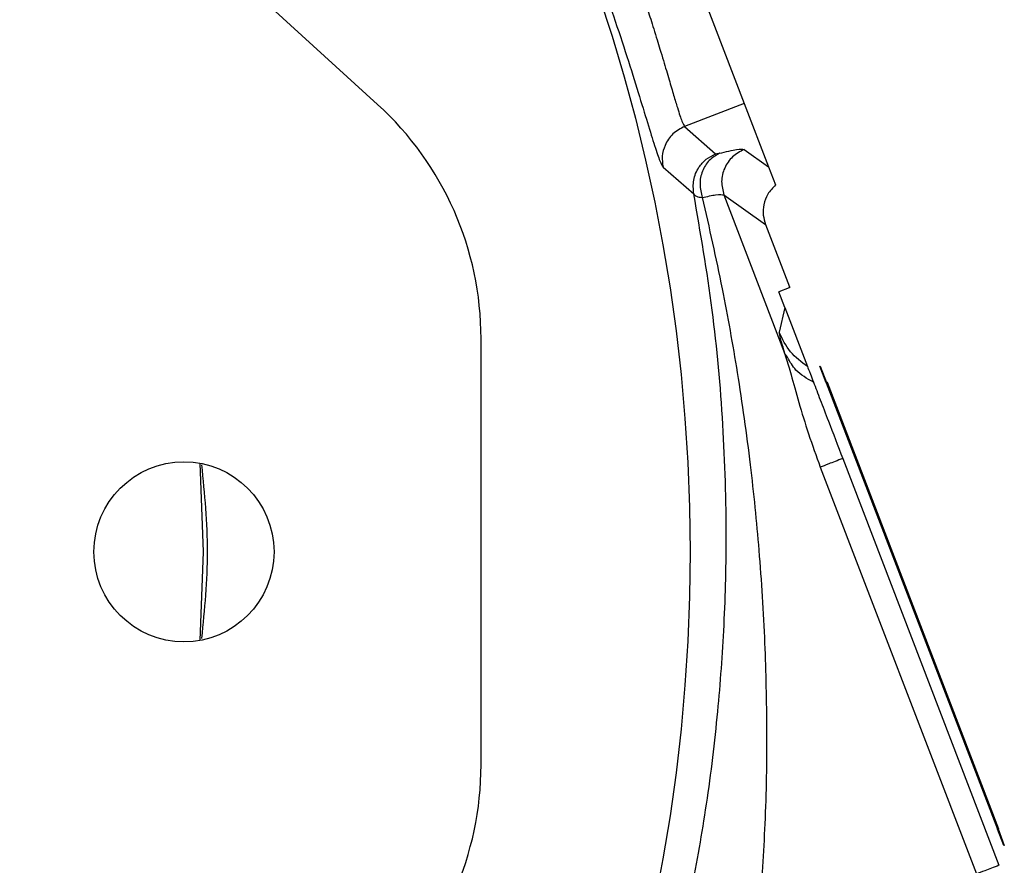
# Model space of a CAD drawing. Header units: inches. Extents: x 0.6 to 16.3, y 0.2 to 11.5.
# Tile 9 of 23: x 5.4 to 6.5, y 6.3 to 7.3. Entities that reach past the tile are written whole.
import ezdxf

# ---------------------------------------------------------------- set-up
doc = ezdxf.new("R2010")
doc.units = ezdxf.units.IN
doc.header["$MEASUREMENT"] = 0

msp = doc.modelspace()

# ---------------------------------------------------------------- linework, layer by layer
at = {"color": 7, "linetype": 'Continuous', "lineweight": 25}
for p, q in [((5.8353, 7.1788), (5.2058, 7.7527)), ((6.0705, 7.652), (6.2518, 7.1797)), ((6.2518, 7.1797), (6.1841, 7.1537)), ((6.2518, 7.1797), (6.2793, 7.1079)), ((6.1841, 7.1537), (6.2193, 7.1225)), ((6.2517, 7.1275), (6.2793, 7.1079)), ((6.1595, 7.1076), (6.1945, 7.0772)), ((6.2793, 7.1079), (6.2873, 7.0872)), ((6.2287, 7.0759), (6.2976, 6.8963)), ((6.2287, 7.0759), (6.2759, 7.0424)), ((6.2759, 7.0424), (6.3031, 6.9716)), ((6.3028, 6.9704), (6.291, 6.9658)), ((6.3028, 6.9704), (6.3031, 6.9716)), ((6.3035, 6.9706), (6.3028, 6.9704)), ((6.3035, 6.9706), (6.3031, 6.9716)), ((6.2978, 6.9481), (6.291, 6.9658)), ((6.2978, 6.9481), (6.2915, 6.9198)), ((6.2978, 6.9481), (6.3236, 6.8808)), ((5.9528, 6.4283), (5.9528, 6.9126)), ((6.2976, 6.8963), (6.2991, 6.8913)), ((6.3009, 6.8914), (6.2976, 6.8963)), ((6.2992, 6.8914), (6.2992, 6.8914)), ((6.3375, 6.8812), (6.3382, 6.8815)), ((6.3447, 6.8626), (6.3375, 6.8812)), ((6.3382, 6.8815), (6.3453, 6.8628)), ((6.3453, 6.8628), (6.3447, 6.8626)), ((6.3447, 6.8626), (6.5394, 6.3553)), ((6.346, 6.863), (6.3453, 6.8628)), ((6.3453, 6.8628), (6.5401, 6.3556)), ((6.346, 6.863), (6.5407, 6.3558)), ((5.6374, 6.6704), (5.6338, 6.7711)), ((6.3637, 6.7764), (6.5411, 6.3142)), ((6.3382, 6.7666), (6.5156, 6.3044)), ((5.6338, 6.5698), (5.6374, 6.6704)), ((6.5394, 6.3553), (6.5401, 6.3556)), ((6.5466, 6.3366), (6.5394, 6.3553)), ((6.5407, 6.3558), (6.5401, 6.3556)), ((6.5401, 6.3556), (6.5472, 6.3369)), ((6.5472, 6.3369), (6.5466, 6.3366))]:
    msp.add_line(p, q, dxfattribs=at)
at = {"color": 8, "linetype": 'Continuous', "lineweight": 25}
msp.add_line((6.3009, 6.8914), (6.2976, 6.8963), dxfattribs=at)
at = {"color": 7, "linetype": 'Continuous', "lineweight": 25}
for centre, radius in [((4.2193, 6.6704), 1.9709), ((5.6153, 6.6704), 0.1023)]:
    msp.add_circle(centre, radius, dxfattribs=at)
for centre, start, end in [((5.5926, 6.9126), 0, 47.6489), ((5.5926, 6.4283), 312.3511, 0)]:
    msp.add_arc(centre, 0.3602, start, end, dxfattribs=at)
for points, knots in [([(5.9536, 7.6438), (5.954, 7.6418), (5.9547, 7.6379), (5.9623, 7.6204), (5.9736, 7.5958), (5.9888, 7.5632), (6.0068, 7.524), (6.0266, 7.4792), (6.047, 7.4307), (6.067, 7.38), (6.0861, 7.3287), (6.1035, 7.2789), (6.1188, 7.2324), (6.1317, 7.1912), (6.1422, 7.1567), (6.1503, 7.1305), (6.1563, 7.1126), (6.1584, 7.1093), (6.1595, 7.1076)], [0, 0, 0, 0, 0.062537, 0.125969, 0.189252, 0.251298, 0.313097, 0.375613, 0.438029, 0.499641, 0.56124, 0.623835, 0.686279, 0.748251, 0.810789, 0.873688, 0.9367, 1, 1, 1, 1]), ([(6.0028, 7.6261), (6.0029, 7.6252), (6.0031, 7.6233), (6.0059, 7.6161), (6.0106, 7.6056), (6.017, 7.5918), (6.025, 7.5751), (6.0341, 7.5561), (6.043, 7.5371), (6.0514, 7.5188), (6.0595, 7.5009), (6.0717, 7.4734), (6.0867, 7.4381), (6.1024, 7.3991), (6.115, 7.3656), (6.1256, 7.3358), (6.1336, 7.3124), (6.1391, 7.2957), (6.1423, 7.2857), (6.1456, 7.2753), (6.1492, 7.2639), (6.1527, 7.2525), (6.1564, 7.2404), (6.1611, 7.2247), (6.1664, 7.2066), (6.1717, 7.1888), (6.1768, 7.1719), (6.1813, 7.158), (6.1832, 7.1551), (6.1841, 7.1537)], [0, 0, 0, 0, 0.0392227, 0.0808348, 0.1248516, 0.1657093, 0.2050779, 0.2497603, 0.2865554, 0.3120993, 0.3451026, 0.3746678, 0.4407557, 0.4997584, 0.5383445, 0.5801, 0.6250334, 0.639249, 0.6544267, 0.6705665, 0.6876685, 0.7088204, 0.7269099, 0.7500064, 0.7939963, 0.8344511, 0.8749832, 0.9388477, 1, 1, 1, 1]), ([(6.1841, 7.1537), (6.1794, 7.1512), (6.1699, 7.1462), (6.1615, 7.1335), (6.1579, 7.1201), (6.1589, 7.1118), (6.1595, 7.1076)], [0, 0, 0, 0, 0.279846, 0.55926, 0.779591, 1, 1, 1, 1]), ([(6.2236, 7.1232), (6.231, 7.125), (6.2458, 7.1286), (6.2497, 7.1279), (6.2517, 7.1275)], [0, 0, 0, 0, 0.499968, 1, 1, 1, 1]), ([(6.1945, 7.0772), (6.194, 7.0824), (6.1931, 7.0929), (6.1991, 7.1068), (6.2082, 7.117), (6.2156, 7.1207), (6.2193, 7.1225)], [0, 0, 0, 0, 0.279846, 0.559282, 0.779604, 1, 1, 1, 1]), ([(6.2236, 7.1232), (6.2195, 7.1208), (6.2113, 7.1161), (6.2035, 7.1033), (6.2004, 7.088), (6.2029, 7.0779), (6.2041, 7.0729)], [0, 0, 0, 0, 0.250166, 0.5, 0.749834, 1, 1, 1, 1]), ([(6.2236, 7.1232), (6.2224, 7.1229), (6.2202, 7.1223), (6.2196, 7.1224), (6.2193, 7.1225)], [0, 0, 0, 0, 0.501707, 1, 1, 1, 1]), ([(6.2873, 7.0872), (6.2841, 7.0839), (6.2779, 7.0775), (6.2736, 7.0652), (6.2727, 7.0532), (6.2749, 7.0459), (6.2759, 7.0424)], [0, 0, 0, 0, 0.2784693, 0.5379552, 0.7784604, 1, 1, 1, 1]), ([(6.1908, 6.2792), (6.1969, 6.3119), (6.2094, 6.3796), (6.2216, 6.4804), (6.2295, 6.5832), (6.2324, 6.6943), (6.2287, 6.8161), (6.2169, 6.947), (6.202, 7.0333), (6.1945, 7.0772)], [0, 0, 0, 0, 0.120025, 0.249205, 0.369647, 0.499268, 0.662188, 0.828051, 1, 1, 1, 1]), ([(6.1945, 7.0772), (6.1952, 7.0761), (6.1967, 7.0741), (6.2016, 7.0733), (6.2041, 7.0729)], [0, 0, 0, 0, 0.501241, 1, 1, 1, 1]), ([(6.2041, 7.0729), (6.2097, 7.0742), (6.2228, 7.0771), (6.2266, 7.0763), (6.2287, 7.0759)], [0, 0, 0, 0, 0.43026, 1, 1, 1, 1]), ([(6.2041, 7.0729), (6.2119, 7.0385), (6.2268, 6.9727), (6.2448, 6.8714), (6.2588, 6.7723), (6.2692, 6.6698), (6.2755, 6.5692), (6.2778, 6.4654), (6.2762, 6.3643), (6.2715, 6.2962), (6.2693, 6.2637)], [0, 0, 0, 0, 0.132271, 0.252754, 0.383692, 0.503713, 0.633252, 0.753563, 0.88224, 1, 1, 1, 1]), ([(6.2915, 6.9198), (6.2916, 6.9182), (6.2918, 6.9149), (6.2957, 6.9025), (6.2976, 6.8963)], [0, 0, 0, 0, 0.500022, 1, 1, 1, 1]), ([(6.3001, 6.891), (6.3001, 6.891), (6.3001, 6.891), (6.2999, 6.8911), (6.2996, 6.8913), (6.2995, 6.8913), (6.2994, 6.8913)], [0, 0, 0, 0, 0.001029, 0.001078, 0.717778, 1, 1, 1, 1]), ([(6.3236, 6.881), (6.3244, 6.8789), (6.3256, 6.8757), (6.3292, 6.8665), (6.3304, 6.8632)], [0, 0, 0, 0, 0.643711, 1, 1, 1, 1]), ([(6.3304, 6.8632), (6.3328, 6.8569), (6.3375, 6.8447), (6.3493, 6.8141), (6.3582, 6.7908), (6.3637, 6.7764)], [0, 0, 0, 0, 0.286734, 0.559394, 1, 1, 1, 1])]:
    msp.add_open_spline(points, degree=3, knots=knots, dxfattribs=at)
for points in [[(6.2517, 7.1275), (6.247, 7.1251), (6.2377, 7.1202), (6.2287, 7.1068), (6.2248, 7.0912), (6.2274, 7.081), (6.2287, 7.0759)], [(6.3236, 6.8808), (6.3167, 6.886), (6.3028, 6.8964), (6.2952, 6.912), (6.2915, 6.9198)], [(6.3637, 6.7764), (6.3579, 6.7742), (6.3463, 6.7697), (6.3409, 6.7677), (6.3382, 6.7666)], [(6.5411, 6.3142), (6.5353, 6.312), (6.5237, 6.3075), (6.5183, 6.3055), (6.5156, 6.3044)]]:
    msp.add_open_spline(points, degree=3, dxfattribs=at)
at = {"color": 8, "linetype": 'Continuous', "lineweight": 25}
for points, knots in [([(6.2991, 6.8913), (6.301, 6.885), (6.3055, 6.8703), (6.3137, 6.84), (6.3245, 6.8042), (6.3336, 6.7793), (6.3382, 6.7666)], [0, 0, 0, 0, 0.192658, 0.450543, 0.721467, 1, 1, 1, 1]), ([(6.3304, 6.8632), (6.3231, 6.8673), (6.3104, 6.8744), (6.3037, 6.8863), (6.3009, 6.8914)], [0, 0, 0, 0, 0.5718608, 1, 1, 1, 1]), ([(5.6353, 6.7692), (5.6385, 6.7363), (5.645, 6.6706), (5.6385, 6.6049), (5.6353, 6.5721)], [0, 0, 0, 0, 0.501073, 1, 1, 1, 1])]:
    msp.add_open_spline(points, degree=3, knots=knots, dxfattribs=at)

doc.saveas('drawing.dxf')
